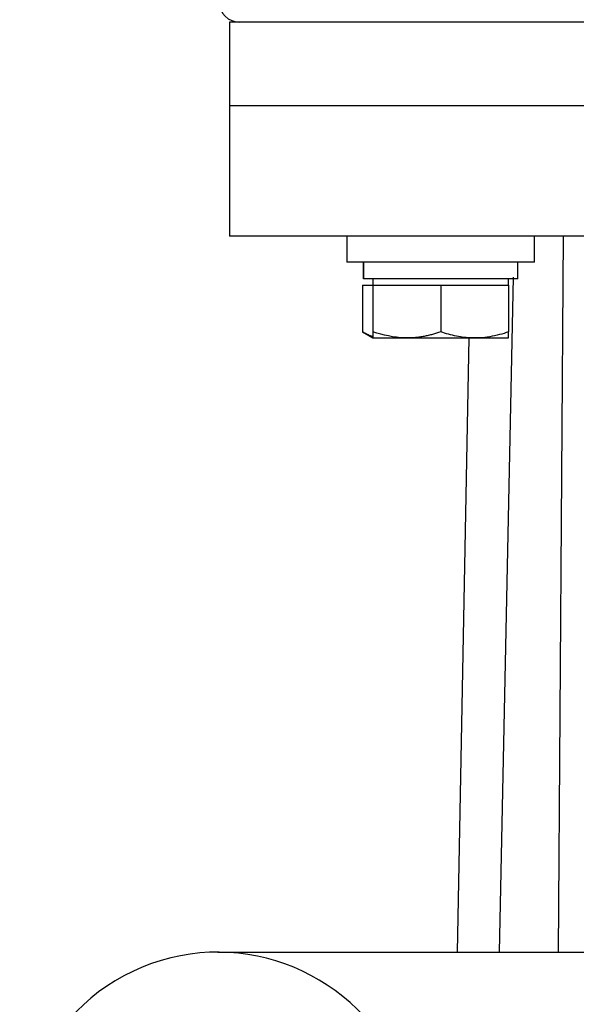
# Model space of a CAD drawing. Header units: millimetres. Extents: x 411 to 1892, y 42 to 1259.
# Tile 7 of 25: x 1697 to 1750, y 631 to 725. Entities that reach past the tile are written whole.
import ezdxf

# ---------------------------------------------------------------- set-up
doc = ezdxf.new("R2010")
doc.units = ezdxf.units.MM

msp = doc.modelspace()

# ---------------------------------------------------------------- linework, layer by layer
at = {"color": 7, "linetype": 'Continuous', "lineweight": 25}
for p, q in [((1716.768, 724.873), (1716.768, 716.873)), ((1717.768, 724.873), (1716.768, 724.873)), ((1805.768, 724.873), (1717.768, 724.873)), ((1716.768, 716.873), (1716.768, 704.369)), ((1729.948, 716.873), (1716.768, 716.873)), ((1806.768, 716.873), (1729.948, 716.873)), ((1728.019, 704.373), (1728.019, 701.873)), ((1746.019, 701.873), (1746.019, 704.373)), ((1748.768, 704.373), (1748.27, 635.7)), ((1746.019, 701.873), (1728.019, 701.873)), ((1729.619, 701.873), (1729.619, 700.273)), ((1729.63, 700.273), (1729.63, 701.873)), ((1744.419, 700.273), (1744.419, 701.873)), ((1729.513, 699.673), (1729.513, 695.178)), ((1729.513, 699.673), (1730.519, 699.673)), ((1729.63, 700.273), (1729.619, 700.273)), ((1744.419, 700.273), (1729.63, 700.273)), ((1730.519, 700.273), (1730.519, 699.673)), ((1730.519, 699.673), (1730.519, 695.178)), ((1730.519, 699.673), (1733.769, 699.673)), ((1733.769, 699.673), (1737.019, 699.673)), ((1737.019, 699.673), (1737.019, 695.178)), ((1737.019, 699.673), (1740.269, 699.673)), ((1740.269, 699.673), (1743.519, 699.673)), ((1743.972, 700.436), (1742.632, 635.7)), ((1743.519, 699.673), (1743.519, 700.273)), ((1743.519, 699.673), (1743.519, 695.178)), ((1729.513, 695.178), (1730.519, 694.598)), ((1730.519, 694.598), (1733.769, 694.598)), ((1733.769, 694.598), (1740.269, 694.598)), ((1738.632, 635.7), (1739.732, 694.598)), ((1740.269, 694.598), (1743.519, 694.598)), ((1715.654, 635.7), (1748.27, 635.7)), ((1748.27, 635.7), (1775.266, 635.7))]:
    msp.add_line(p, q, dxfattribs=at)
for centre, radius, start, end in [((1717.768, 726.873), 2, 180, 270), ((1715.654, 616.7), 19, 22.5, 202.5)]:
    msp.add_arc(centre, radius, start, end, dxfattribs=at)
for points in [[(1806.768, 716.873), (1806.693, 716.873), (1806.545, 716.873), (1805.349, 716.873), (1803.464, 716.873), (1800.85, 716.873), (1797.571, 716.873), (1793.678, 716.873), (1789.24, 716.873), (1784.332, 716.873), (1779.038, 716.873), (1773.448, 716.873), (1767.658, 716.873), (1761.768, 716.873), (1755.877, 716.873), (1750.088, 716.873), (1744.498, 716.873), (1739.203, 716.873), (1734.295, 716.873), (1729.857, 716.873), (1725.964, 716.873), (1722.686, 716.873), (1720.072, 716.873), (1718.186, 716.873), (1716.991, 716.873), (1716.842, 716.873), (1716.768, 716.873)], [(1806.768, 704.373), (1806.693, 704.373), (1806.545, 704.373), (1805.349, 704.373), (1803.464, 704.373), (1800.85, 704.373), (1797.571, 704.373), (1793.678, 704.373), (1789.24, 704.373), (1784.332, 704.373), (1779.038, 704.373), (1773.448, 704.373), (1767.658, 704.373), (1761.768, 704.373), (1755.877, 704.373), (1750.088, 704.373), (1744.498, 704.373), (1739.203, 704.373), (1734.295, 704.373), (1729.857, 704.373), (1725.964, 704.373), (1722.686, 704.373), (1720.072, 704.373), (1718.186, 704.373), (1716.991, 704.373), (1716.842, 704.373), (1716.768, 704.373)]]:
    msp.add_open_spline(points, degree=3, dxfattribs=at)
for points, knots in [([(1730.519, 694.737), (1730.473, 694.748), (1730.28, 694.798), (1729.944, 694.944), (1729.657, 695.1), (1729.513, 695.178)], [0, 0, 0, 0, 0.135172, 0.566408, 1, 1, 1, 1]), ([(1733.769, 694.598), (1733.692, 694.598), (1732.594, 694.606), (1731.519, 694.903), (1730.519, 695.178)], [0, 0, 0, 0, 0.070215, 1, 1, 1, 1]), ([(1730.519, 695.178), (1730.519, 695.102), (1730.519, 694.76), (1730.519, 694.668), (1730.519, 694.598)], [0, 0, 0, 0, 0.223713, 1, 1, 1, 1]), ([(1737.019, 695.178), (1736.756, 695.095), (1736.363, 694.97), (1735.83, 694.839), (1735.425, 694.754), (1735.016, 694.685), (1734.603, 694.635), (1734.187, 694.604), (1733.908, 694.6), (1733.769, 694.598)], [0, 0, 0, 0, 0.2473684, 0.3712166, 0.4953281, 0.6209981, 0.7468521, 0.8733138, 1, 1, 1, 1]), ([(1740.269, 694.598), (1740.192, 694.598), (1739.862, 694.601), (1739.277, 694.645), (1738.519, 694.765), (1737.764, 694.942), (1737.268, 695.099), (1737.019, 695.178)], [0, 0, 0, 0, 0.070043, 0.300425, 0.532191, 0.765458, 1, 1, 1, 1]), ([(1743.519, 695.178), (1743.231, 695.088), (1742.637, 694.901), (1741.712, 694.704), (1740.914, 694.609), (1740.43, 694.6), (1740.269, 694.598)], [0, 0, 0, 0, 0.271287, 0.559606, 0.85398, 1, 1, 1, 1]), ([(1743.519, 694.598), (1743.519, 694.599), (1743.519, 694.601), (1743.519, 694.62), (1743.519, 694.649), (1743.519, 694.69), (1743.519, 694.742), (1743.519, 694.805), (1743.519, 694.878), (1743.519, 694.964), (1743.519, 695.063), (1743.519, 695.14), (1743.519, 695.178)], [0, 0, 0, 0, 0.096139, 0.192378, 0.288911, 0.385538, 0.483136, 0.580814, 0.67871, 0.776668, 0.888301, 1, 1, 1, 1])]:
    msp.add_open_spline(points, degree=3, knots=knots, dxfattribs=at)

doc.saveas('drawing.dxf')
